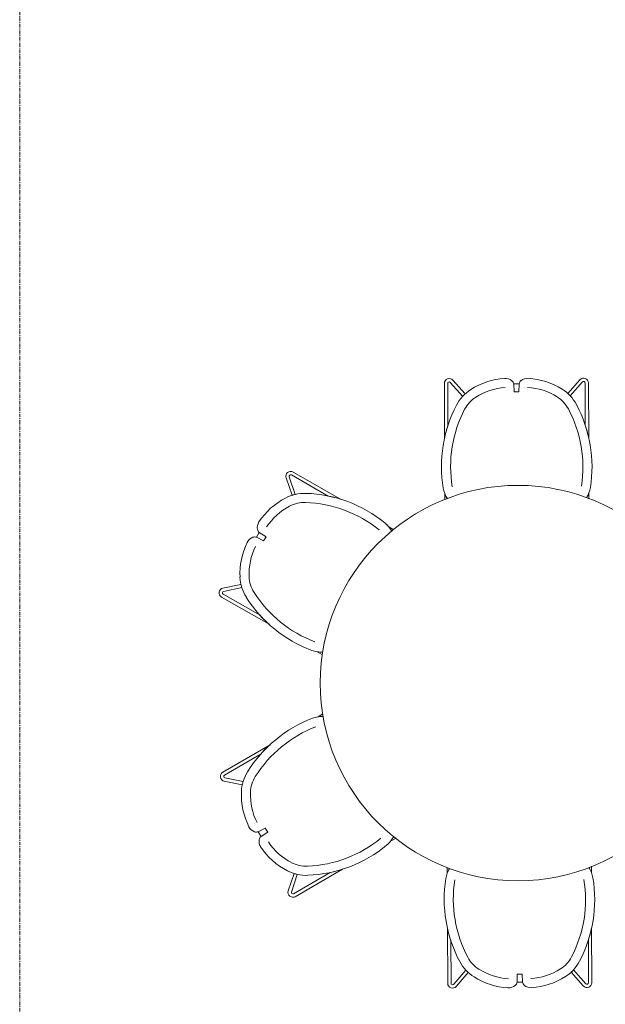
# Model space of a CAD drawing. Header units: millimetres. Extents: x -3388 to 301539, y -5590 to 54660.
# Tile 71 of 216: x 37800 to 39723, y 21638 to 24875. Entities that reach past the tile are written whole.
import ezdxf

# ---------------------------------------------------------------- set-up
doc = ezdxf.new("R2010")
doc.units = ezdxf.units.MM
doc.linetypes.add('stramienlijn', pattern=[21, 12, -3, 3, -3])
doc.layers.add('I-FURN', color=30, linetype='Continuous', lineweight=13)
doc.layers.add('S-GRID', color=1, linetype='Continuous', lineweight=9)

# ---------------------------------------------------------------- blocks, each defined once
blk = doc.blocks.new('70_oth_hoge tafel rond 4p - rond 1200 - 6p-19532931-4e verdieping - bouwdeel 3_ 4_ 5')
at = {"layer": 'I-FURN', "color": 8, "lineweight": 9}
for start, end in [(360, 180), (180, 360)]:
    blk.add_arc((0, 0), 650, start, end, dxfattribs=at)
blk = doc.blocks.new('300_82_oth_stoel_Fjord2 - 300_82_oth_stoel_Fjord2-V285-4e verdieping - bouwdeel 3_ 4_ 5')
at = {"layer": 'I-FURN', "color": 8, "lineweight": 9}
for p, q in [((-241.8, 214.7), (-241.8, 34.9)), ((-241.8, 214.7), (-241.8, 34.9)), ((-230.8, 75.2), (-230.8, 214.7)), ((-230.8, 214.7), (-230.8, 75.2)), ((-222.1, 218), (-181.7, 172.1)), ((-222.1, 218), (-181.7, 172.1)), ((-174, 179.9), (-213.8, 225.2)), ((-213.8, 225.2), (-174, 179.9)), ((3.9, 212.3), (-14, 212.3)), ((3.9, 212.3), (-14, 212.3)), ((-14, 212.3), (-13, 186.3)), ((2.9, 186.3), (3.9, 212.3)), ((203.7, 225.2), (163.9, 179.9)), ((203.7, 225.2), (163.9, 179.9)), ((171.6, 172.1), (212, 218)), ((212, 218), (171.6, 172.1)), ((220.7, 214.7), (220.7, 75.2)), ((220.7, 214.7), (220.7, 75.2)), ((231.7, 34.9), (231.7, 214.7)), ((231.7, 214.7), (231.7, 34.9)), ((-13, 186.3), (2.9, 186.3)), ((-241.8, -147.5), (-241.8, -168.1)), ((-241.8, -147.5), (-241.8, -168.1)), ((231.7, -165.9), (231.7, -147.5)), ((231.7, -147.5), (231.7, -165.9))]:
    blk.add_line(p, q, dxfattribs=at)
for centre, radius, start, end in [((-225.8, 214.7), 16, 41.3279, 180), ((-225.8, 214.7), 16, 41.3279, 180), ((-29.4, -3), 234, 93.5237, 122.4763), ((-29.4, -3), 234, 93.5237, 122.4763), ((-41.7, 196.6), 34, 50.4763, 93.5237), ((-41.7, 196.6), 34, 50.4763, 93.5237), ((31.6, 196.6), 34, 86.4763, 129.5237), ((31.6, 196.6), 34, 86.4763, 129.5237), ((19.3, -3), 234, 57.5237, 86.4763), ((19.3, -3), 234, 57.5237, 86.4763), ((215.7, 214.7), 16, 0, 138.6721), ((215.7, 214.7), 16, 0, 138.6721), ((-225.8, 214.7), 5, 41.3279, 180), ((-225.8, 214.7), 5, 41.3279, 180), ((-82.8, 80.9), 134.6, 122.4763, 152.2242), ((-82.8, 80.9), 134.6, 122.4763, 152.2242), ((-29.4, -3), 204, 93.5237, 122.4763), ((-31.1, 209.6), 17.3, 9.0587, 50.4763), ((-31.1, 209.6), 17.3, 9.0587, 50.4763), ((21, 209.6), 17.3, 129.5237, 170.9413), ((21, 209.6), 17.3, 129.5237, 170.9413), ((19.3, -3), 204, 57.5237, 86.4763), ((72.7, 80.9), 134.6, 27.7758, 57.5237), ((72.7, 80.9), 134.6, 27.7758, 57.5237), ((215.7, 214.7), 5, 0, 138.6721), ((215.7, 214.7), 5, 0, 138.6721), ((-82.8, 80.9), 134.6, 132.6271, 137.3197), ((-82.8, 80.9), 104.6, 122.4763, 152.2242), ((72.7, 80.9), 104.6, 27.7758, 57.5237), ((72.7, 80.9), 134.6, 42.6803, 47.3729), ((184.9, -60.1), 437.2, 152.2242, 189.1352), ((184.9, -60.1), 437.2, 152.2242, 189.1352), ((184.9, -60.1), 407.2, 152.2242, 189.1352), ((-195, -60.1), 407.2, 350.8648, 27.7758), ((-195, -60.1), 437.2, 350.8648, 27.7758), ((-195, -60.1), 437.2, 350.8648, 27.7758), ((184.9, -60.1), 437.2, 161.9738, 167.4417), ((-195, -60.1), 437.2, 12.5583, 18.0262), ((-160.8, -115.7), 87, 189.1352, 214.2212), ((-160.8, -115.7), 87, 189.1352, 214.2219), ((-160.8, -115.7), 87, 201.4335, 214.2389), ((150.7, -115.7), 87, 326.8916, 350.8648), ((150.7, -115.7), 87, 326.8825, 350.8648), ((150.7, -115.7), 87, 326.8883, 338.5665)]:
    blk.add_arc(centre, radius, start, end, dxfattribs=at)
blk = doc.blocks.new('300_82_oth_stoel_Fjord2 - 300_82_oth_stoel_Fjord2-V286-4e verdieping - bouwdeel 3_ 4_ 5')
at = {"layer": 'I-FURN', "color": 8, "lineweight": 9}
for p, q in [((-241.8, 214.7), (-241.8, 34.9)), ((-241.8, 214.7), (-241.8, 34.9)), ((-230.8, 75.2), (-230.8, 214.7)), ((-230.8, 214.7), (-230.8, 75.2)), ((-222.1, 218), (-181.7, 172.1)), ((-222.1, 218), (-181.7, 172.1)), ((-174, 179.9), (-213.8, 225.2)), ((-213.8, 225.2), (-174, 179.9)), ((3.9, 212.3), (-14, 212.3)), ((3.9, 212.3), (-14, 212.3)), ((-14, 212.3), (-13, 186.3)), ((2.9, 186.3), (3.9, 212.3)), ((203.7, 225.2), (163.9, 179.9)), ((203.7, 225.2), (163.9, 179.9)), ((171.6, 172.1), (212, 218)), ((212, 218), (171.6, 172.1)), ((220.7, 214.7), (220.7, 75.2)), ((220.7, 214.7), (220.7, 75.2)), ((231.7, 34.9), (231.7, 214.7)), ((231.7, 214.7), (231.7, 34.9)), ((-13, 186.3), (2.9, 186.3)), ((-241.8, -147.5), (-241.8, -167.9)), ((-241.8, -147.5), (-241.8, -167.9)), ((231.7, -166.1), (231.7, -147.5)), ((231.7, -147.5), (231.7, -166.1))]:
    blk.add_line(p, q, dxfattribs=at)
for centre, radius, start, end in [((-225.8, 214.7), 16, 41.3279, 180), ((-225.8, 214.7), 16, 41.3279, 180), ((-29.4, -3), 234, 93.5237, 122.4763), ((-29.4, -3), 234, 93.5237, 122.4763), ((-41.7, 196.6), 34, 50.4763, 93.5237), ((-41.7, 196.6), 34, 50.4763, 93.5237), ((31.6, 196.6), 34, 86.4763, 129.5237), ((31.6, 196.6), 34, 86.4763, 129.5237), ((19.3, -3), 234, 57.5237, 86.4763), ((19.3, -3), 234, 57.5237, 86.4763), ((215.7, 214.7), 16, 0, 138.6721), ((215.7, 214.7), 16, 0, 138.6721), ((-225.8, 214.7), 5, 41.3279, 180), ((-225.8, 214.7), 5, 41.3279, 180), ((-82.8, 80.9), 134.6, 122.4763, 152.2242), ((-82.8, 80.9), 134.6, 122.4763, 152.2242), ((-29.4, -3), 204, 93.5237, 122.4763), ((-31.1, 209.6), 17.3, 9.0587, 50.4763), ((-31.1, 209.6), 17.3, 9.0587, 50.4763), ((21, 209.6), 17.3, 129.5237, 170.9413), ((21, 209.6), 17.3, 129.5237, 170.9413), ((19.3, -3), 204, 57.5237, 86.4763), ((72.7, 80.9), 134.6, 27.7758, 57.5237), ((72.7, 80.9), 134.6, 27.7758, 57.5237), ((215.7, 214.7), 5, 0, 138.6721), ((215.7, 214.7), 5, 0, 138.6721), ((-82.8, 80.9), 134.6, 132.6271, 137.3197), ((-82.8, 80.9), 104.6, 122.4763, 152.2242), ((72.7, 80.9), 104.6, 27.7758, 57.5237), ((72.7, 80.9), 134.6, 42.6803, 47.3729), ((184.9, -60.1), 437.2, 152.2242, 189.1352), ((184.9, -60.1), 437.2, 152.2242, 189.1352), ((184.9, -60.1), 407.2, 152.2242, 189.1352), ((-195, -60.1), 407.2, 350.8648, 27.7758), ((-195, -60.1), 437.2, 350.8648, 27.7758), ((-195, -60.1), 437.2, 350.8648, 27.7758), ((184.9, -60.1), 437.2, 161.9738, 167.4417), ((-195, -60.1), 437.2, 12.5583, 18.0262), ((-160.8, -115.7), 87, 189.1352, 213.8002), ((-160.8, -115.7), 87, 189.1352, 213.7982), ((-160.8, -115.7), 87, 201.4335, 213.8108), ((150.7, -115.7), 87, 327.3283, 350.8648), ((150.7, -115.7), 87, 327.335, 350.8648), ((150.7, -115.7), 87, 327.3271, 338.5665)]:
    blk.add_arc(centre, radius, start, end, dxfattribs=at)
blk = doc.blocks.new('300_82_oth_stoel_Fjord2 - 300_82_oth_stoel_Fjord2-V287-4e verdieping - bouwdeel 3_ 4_ 5')
at = {"layer": 'I-FURN', "color": 8, "lineweight": 9}
for p, q in [((-241.8, 214.7), (-241.8, 34.9)), ((-241.8, 214.7), (-241.8, 34.9)), ((-230.8, 75.2), (-230.8, 214.7)), ((-230.8, 214.7), (-230.8, 75.2)), ((-222.1, 218), (-181.7, 172.1)), ((-222.1, 218), (-181.7, 172.1)), ((-174, 179.9), (-213.8, 225.2)), ((-213.8, 225.2), (-174, 179.9)), ((3.9, 212.3), (-14, 212.3)), ((3.9, 212.3), (-14, 212.3)), ((-14, 212.3), (-13, 186.3)), ((2.9, 186.3), (3.9, 212.3)), ((203.7, 225.2), (163.9, 179.9)), ((203.7, 225.2), (163.9, 179.9)), ((171.6, 172.1), (212, 218)), ((212, 218), (171.6, 172.1)), ((220.7, 214.7), (220.7, 75.2)), ((220.7, 214.7), (220.7, 75.2)), ((231.7, 34.9), (231.7, 214.7)), ((231.7, 214.7), (231.7, 34.9)), ((-13, 186.3), (2.9, 186.3)), ((-241.8, -147.5), (-241.8, -166.9)), ((-241.8, -147.5), (-241.8, -166.9)), ((231.7, -166.7), (231.7, -147.5)), ((231.7, -147.5), (231.7, -166.7))]:
    blk.add_line(p, q, dxfattribs=at)
for centre, radius, start, end in [((-225.8, 214.7), 16, 41.3279, 180), ((-225.8, 214.7), 16, 41.3279, 180), ((-29.4, -3), 234, 93.5237, 122.4763), ((-29.4, -3), 234, 93.5237, 122.4763), ((-41.7, 196.6), 34, 50.4763, 93.5237), ((-41.7, 196.6), 34, 50.4763, 93.5237), ((31.6, 196.6), 34, 86.4763, 129.5237), ((31.6, 196.6), 34, 86.4763, 129.5237), ((19.3, -3), 234, 57.5237, 86.4763), ((19.3, -3), 234, 57.5237, 86.4763), ((215.7, 214.7), 16, 0, 138.6721), ((215.7, 214.7), 16, 0, 138.6721), ((-225.8, 214.7), 5, 41.3279, 180), ((-225.8, 214.7), 5, 41.3279, 180), ((-82.8, 80.9), 134.6, 122.4763, 152.2242), ((-82.8, 80.9), 134.6, 122.4763, 152.2242), ((-29.4, -3), 204, 93.5237, 122.4763), ((-31.1, 209.6), 17.3, 9.0587, 50.4763), ((-31.1, 209.6), 17.3, 9.0587, 50.4763), ((21, 209.6), 17.3, 129.5237, 170.9413), ((21, 209.6), 17.3, 129.5237, 170.9413), ((19.3, -3), 204, 57.5237, 86.4763), ((72.7, 80.9), 134.6, 27.7758, 57.5237), ((72.7, 80.9), 134.6, 27.7758, 57.5237), ((215.7, 214.7), 5, 0, 138.6721), ((215.7, 214.7), 5, 0, 138.6721), ((-82.8, 80.9), 134.6, 132.6271, 137.3197), ((-82.8, 80.9), 104.6, 122.4763, 152.2242), ((72.7, 80.9), 104.6, 27.7758, 57.5237), ((72.7, 80.9), 134.6, 42.6803, 47.3729), ((184.9, -60.1), 437.2, 152.2242, 189.1352), ((184.9, -60.1), 437.2, 152.2242, 189.1352), ((184.9, -60.1), 407.2, 152.2242, 189.1352), ((-195, -60.1), 407.2, 350.8648, 27.7758), ((-195, -60.1), 437.2, 350.8648, 27.7758), ((-195, -60.1), 437.2, 350.8648, 27.7758), ((184.9, -60.1), 437.2, 161.9738, 167.4417), ((-195, -60.1), 437.2, 12.5583, 18.0262), ((-160.8, -115.7), 87, 189.1352, 213.7466), ((-160.8, -115.7), 87, 189.1352, 213.7522), ((-160.8, -115.7), 87, 201.4335, 213.7601), ((150.7, -115.7), 87, 326.6639, 350.8648), ((150.7, -115.7), 87, 326.6623, 350.8648), ((150.7, -115.7), 87, 326.6573, 338.5665)]:
    blk.add_arc(centre, radius, start, end, dxfattribs=at)
blk = doc.blocks.new('Stadhuis Zoetermeer_OTH_interieur_rvt-1-4e verdieping - bouwdeel 3_ 4_ 5')
at = {"color": 8, "lineweight": 9}
for name, p, rotation in [('300_82_oth_stoel_Fjord2 - 300_82_oth_stoel_Fjord2-V286-4e verdieping - bouwdeel 3_ 4_ 5', (39437.3, 23465.4), 0.213397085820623), ('300_82_oth_stoel_Fjord2 - 300_82_oth_stoel_Fjord2-V287-4e verdieping - bouwdeel 3_ 4_ 5', (38769.3, 23080.1), 60.21339708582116), ('300_82_oth_stoel_Fjord2 - 300_82_oth_stoel_Fjord2-V285-4e verdieping - bouwdeel 3_ 4_ 5', (38769, 22309), 120.2133970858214), ('300_82_oth_stoel_Fjord2 - 300_82_oth_stoel_Fjord2-V286-4e verdieping - bouwdeel 3_ 4_ 5', (39436.6, 21923.1), 180.2133970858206)]:
    blk.add_blockref(name, p, dxfattribs=dict(at, rotation=rotation))
blk.add_blockref('70_oth_hoge tafel rond 4p - rond 1200 - 6p-19532931-4e verdieping - bouwdeel 3_ 4_ 5', (39437, 22694.2), dxfattribs=at)

msp = doc.modelspace()

# ---------------------------------------------------------------- linework, layer by layer
at = {"layer": 'S-GRID', "linetype": 'stramienlijn'}
msp.add_line((37800, 54659.8316), (37800, -4400), dxfattribs=at)

# ---------------------------------------------------------------- block references
at = {"lineweight": 5}
msp.add_blockref('Stadhuis Zoetermeer_OTH_interieur_rvt-1-4e verdieping - bouwdeel 3_ 4_ 5', (0, 0), dxfattribs=at)

doc.saveas('drawing.dxf')
